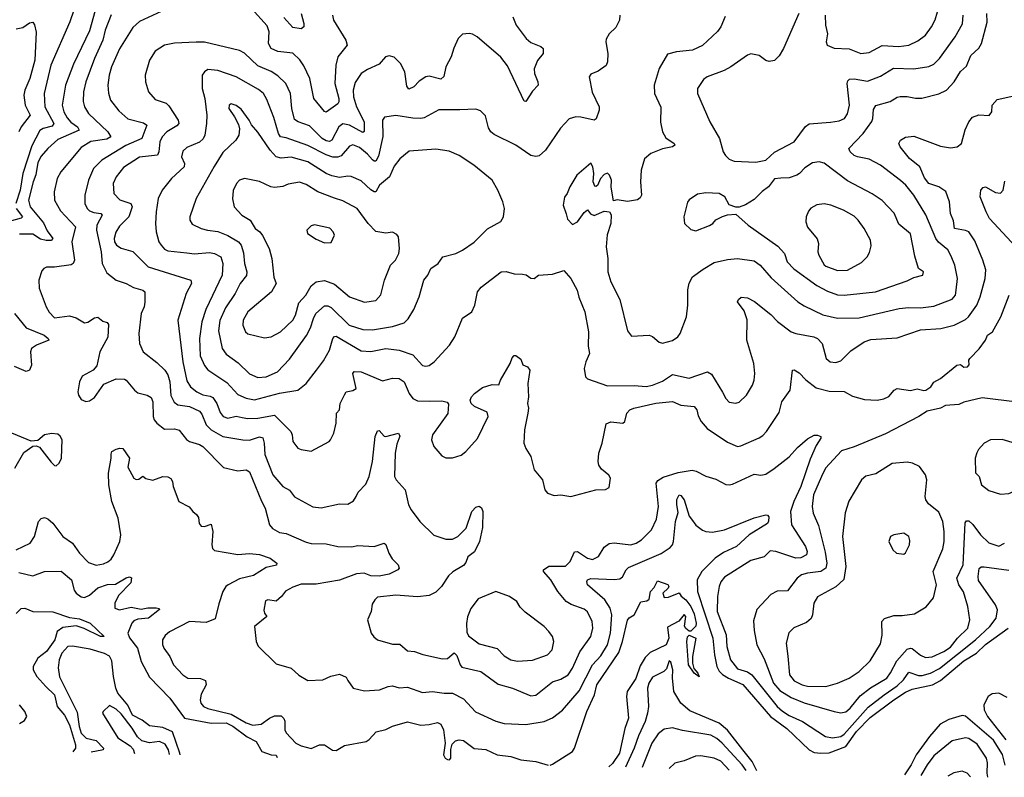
# Model space of a CAD drawing. Extents: x 1954683 to 2060285, y 904798 to 1016299.
# Tile 123 of 256: x 2034316 to 2040227, y 905369 to 909919. Entities that reach past the tile are written whole.
import ezdxf

# ---------------------------------------------------------------- set-up
doc = ezdxf.new("R2010")
doc.units = 0

msp = doc.modelspace()

# ---------------------------------------------------------------- linework, layer by layer
at = {"layer": '0CON10XD'}
for points in [[(2034799.3, 910085), (2034735, 909851.9), (2034639, 909651), (2034590.8, 909525), (2034571.6, 909405), (2034580.5, 909365), (2034600.2, 909330.2), (2034623.6, 909303.6), (2034662.3, 909275), (2034672.2, 909255), (2034545, 909198.9), (2034485, 909145.5), (2034445, 909099.1), (2034425, 909060.8), (2034413.6, 908986.4), (2034395.8, 908945), (2034368.4, 908835), (2034378.8, 908795), (2034458.1, 908698.1), (2034480.9, 908650.9), (2034515.3, 908604.7), (2034505, 908593.2), (2034475, 908592.2), (2034441.2, 908601.2), (2034395, 908631.7), (2034315, 908631.2)], [(2034640.4, 909975), (2034616.4, 909905), (2034503.7, 909645), (2034463.1, 909475), (2034466.9, 909395), (2034521.3, 909295), (2034509.8, 909280.2), (2034456.9, 909265), (2034437.4, 909252.6), (2034388.1, 909161.9), (2034334.9, 908995.1), (2034318.5, 908895), (2034292.3, 908815)], [(2035165, 909967.3), (2035035, 909907.8), (2034995, 909871.4), (2034915.8, 909744.2), (2034866.9, 909635), (2034852.8, 909585), (2034845.3, 909525), (2034848.5, 909478.5), (2034861.1, 909435), (2034911.7, 909371.7), (2034965, 909322.5), (2035058.5, 909298.5), (2035078.6, 909285), (2035048.2, 909205), (2034953.5, 909163.5), (2034808.9, 909075), (2034759.1, 909025), (2034728.2, 908955), (2034707.9, 908865), (2034707.7, 908815), (2034720, 908785), (2034735, 908770.8), (2034760.6, 908760.6), (2034803.3, 908755), (2034810.5, 908745), (2034778.9, 908685), (2034776.6, 908655), (2034805.4, 908524.6), (2034811.5, 908455), (2034839.3, 908399.3), (2034895, 908354.4), (2034955, 908335.5), (2034999.6, 908309.6), (2035054.6, 908294.6), (2035067.1, 908285), (2035068.1, 908221.9), (2035063.6, 908195), (2035044.5, 908155), (2035030.4, 908035), (2035036, 907975), (2035057.5, 907925), (2035139.7, 907859.7), (2035187.5, 907815), (2035205.7, 907785.7), (2035216.7, 907745), (2035222.6, 907662.6), (2035242.7, 907622.7), (2035265.9, 907605.9), (2035334.6, 907595.4), (2035395, 907567.6), (2035409, 907549), (2035435.2, 907485.2), (2035466, 907456), (2035535, 907416.6), (2035656, 907396), (2035695, 907394.7), (2035755, 907413.2), (2035775, 907407.8), (2035783.9, 907375), (2035787.8, 907307.8), (2035835, 907185.5), (2035895, 907115.6), (2035935, 907094.3), (2035965, 907054.4), (2036075, 906994), (2036125, 906987.5), (2036235, 907011.2), (2036285, 907009.2), (2036320.9, 907029.1), (2036336, 907055), (2036348.3, 907081.7), (2036395, 907130), (2036413.6, 907175), (2036433.5, 907265), (2036450, 907415), (2036465, 907450), (2036475, 907451.2), (2036505, 907418.8), (2036515, 907416), (2036590, 907435), (2036598.1, 907418.1), (2036579.6, 907370.4), (2036570, 907315), (2036566.3, 907176.3), (2036575.6, 907155), (2036630.8, 907095), (2036650.8, 907005), (2036665.8, 906975), (2036717.5, 906905), (2036803, 906823), (2036875, 906799.2), (2036915, 906800), (2036945.8, 906815), (2036995.8, 906865), (2037030.8, 906965), (2037055, 906991.2), (2037075, 906997.5), (2037088.3, 906988.3), (2037095.9, 906965.9), (2037095, 906870), (2037075.6, 906785), (2037046.8, 906723.2), (2037007, 906693), (2036995, 906658.8), (2036979.4, 906640.6), (2036916.8, 906603.2), (2036890.3, 906579.7), (2036848.9, 906515), (2036815, 906480.6), (2036775, 906461.8), (2036705, 906453.8), (2036575, 906463.1), (2036465, 906451.5), (2036447.3, 906435), (2036432, 906408), (2036426.7, 906365), (2036403.6, 906315), (2036425.6, 906235), (2036442.1, 906212.1), (2036465, 906195.6), (2036555, 906168.6), (2036598.7, 906168.7), (2036645, 906129.5), (2036685.5, 906125.5), (2036735.8, 906105.8), (2036855, 906080.5), (2036885, 906083.6), (2036925, 906116.7), (2036941.3, 906101.3), (2036959.4, 906045), (2036970.3, 906030.3), (2037085.3, 906005.3), (2037188.8, 905928.8), (2037273.8, 905905), (2037385, 905858.1), (2037415, 905863.5), (2037515, 905942.7), (2037565, 905958.5), (2037608.5, 905985), (2037635, 906024.4), (2037677.9, 906122.1), (2037745.4, 906215), (2037757.8, 906265), (2037752.7, 906305), (2037723.9, 906363.9), (2037705, 906378.9), (2037626.3, 906406.3), (2037596.5, 906425), (2037547.1, 906485), (2037505.5, 906555), (2037461.2, 906605), (2037460, 906615), (2037493.5, 906636.5), (2037592.1, 906637.9), (2037620, 906665), (2037646.8, 906723.2), (2037665, 906724.4), (2037724.7, 906684.7), (2037755, 906676.4), (2037790, 906695), (2037825, 906750.8), (2037855, 906772.5), (2037885, 906777.1), (2037985, 906766.1), (2038017.5, 906775), (2038048.9, 906795), (2038110, 906855), (2038139.6, 906920.4), (2038151.8, 906995), (2038136.4, 907135), (2038147.4, 907152.6), (2038179.3, 907170.7), (2038269.6, 907200.4), (2038353.7, 907213.7), (2038377.7, 907207.7), (2038435, 907177.1), (2038495, 907160), (2038555, 907127.8), (2038575, 907125.5), (2038595, 907129.4), (2038725, 907188.9), (2038765, 907184), (2038795, 907188.8), (2038846.2, 907223.8), (2038935.3, 907294.7), (2038985, 907350), (2039045, 907401.2), (2039086.4, 907423.6), (2039105, 907423.8), (2039126.2, 907415), (2039126, 907405), (2039097.3, 907362.7), (2039061, 907279), (2039006.4, 907115), (2038962.9, 907025), (2038944.2, 906965), (2038950, 906885), (2039034.6, 906755), (2039042.9, 906725), (2039039.4, 906705), (2039005, 906687.1), (2038975, 906685.4), (2038855, 906725.3), (2038820.9, 906729.1), (2038786.1, 906693.9), (2038705, 906671.9), (2038548.1, 906571.9), (2038525, 906542.9), (2038514.6, 906515), (2038505.9, 906454.1), (2038504.2, 906365), (2038556.9, 906225), (2038562.1, 906155), (2038583.2, 906075), (2038625, 906020.8), (2038685, 906002.8), (2038711.6, 905985), (2038863.3, 905795), (2038895, 905765.8), (2038935, 905740.3), (2039015, 905704.1), (2039152.9, 905615), (2039195, 905606.9), (2039245, 905615.3), (2039265, 905627.4), (2039410.1, 905789.9), (2039505.3, 905864.7), (2039585, 905918.5), (2039621.9, 905955), (2039655, 906000.3), (2039711.4, 905981.4), (2039735, 905981.2), (2039785, 905995.2), (2039837.7, 906022.3), (2040055, 906194.4), (2040141.2, 906275), (2040178.8, 906325), (2040187.1, 906375), (2040174.7, 906404.7), (2040072.1, 906552.1), (2040069.5, 906575), (2040077.2, 906622.8), (2040087.6, 906632.4), (2040107, 906633), (2040255, 906612.2)], [(2036194.5, 909945), (2036200.5, 909915), (2036274.5, 909795), (2036282.2, 909765), (2036226.7, 909695), (2036213.5, 909645), (2036206.9, 909535), (2036231.8, 909445), (2036232.2, 909425), (2036226.2, 909413.8), (2036155, 909364.4), (2036145, 909367.5), (2036081.9, 909445), (2036056.8, 909565), (2036022.4, 909642.4), (2035997.2, 909677.2), (2035955, 909717.3), (2035865, 909727.8), (2035825, 909745.5), (2035810.3, 909775), (2035813.1, 909845), (2035802.6, 909882.6), (2035707.5, 909985)], [(2039365, 909716.2), (2039415, 909722.7), (2039495, 909764.6), (2039595, 909757.3), (2039655, 909765.3), (2039708.4, 909791.6), (2039753.6, 909826.4), (2039791.1, 909875), (2039811.7, 909918.3), (2039825.4, 909965)], [(2034865, 909947.1), (2034828.8, 909855), (2034814.7, 909795), (2034764.7, 909685), (2034712.6, 909545), (2034698.4, 909485), (2034696.9, 909426.9), (2034705.5, 909395), (2034728.5, 909355), (2034845.2, 909245.2), (2034862.7, 909215), (2034838.6, 909201.4), (2034743.6, 909186.4), (2034685, 909151.8), (2034562.9, 909005), (2034540.4, 908965), (2034521.8, 908885), (2034524.6, 908835), (2034561.6, 908771.6), (2034651.2, 908675), (2034629.6, 908585), (2034645.5, 908475), (2034637.1, 908455), (2034625, 908446.9), (2034525, 908433.3), (2034477, 908433), (2034460, 908425), (2034448.8, 908411.2), (2034430, 908355), (2034432.7, 908307.3), (2034473.8, 908193.8), (2034492.1, 908162.1), (2034525, 908128.6), (2034615, 908140), (2034655, 908128), (2034705, 908099.2), (2034725, 908101.9), (2034765, 908128.6), (2034785, 908133.1), (2034815, 908109.4), (2034841.2, 908101.2), (2034849.2, 908089.2), (2034845, 908012.5), (2034797.8, 907925), (2034779.3, 907840.7), (2034756.8, 907813.2), (2034691.7, 907778.3), (2034674, 907745), (2034665.8, 907685), (2034669.2, 907665), (2034685, 907638.8), (2034713, 907627), (2034735, 907630), (2034765, 907650.8), (2034820.6, 907729.4), (2034895, 907762), (2034945, 907760), (2034955.8, 907755), (2035004.2, 907695), (2035025, 907678.6), (2035081.2, 907665), (2035105, 907650.5), (2035115.8, 907625), (2035116.9, 907536.9), (2035123.5, 907515), (2035140, 907495), (2035185, 907460.5), (2035245, 907461.8), (2035273.8, 907453.8), (2035318.3, 907398.3), (2035335.4, 907385.4), (2035395, 907367.5), (2035415.5, 907355), (2035540, 907230), (2035625, 907209.4), (2035675, 907215.8), (2035695, 907203.8), (2035766.7, 907026.7), (2035789.5, 906985), (2035815.6, 906885.6), (2035833.4, 906863.4), (2035875, 906838.6), (2035915, 906832.5), (2036035, 906780.4), (2036065, 906773.8), (2036155, 906772.1), (2036225, 906755.6), (2036307.1, 906752.9), (2036345, 906761.1), (2036445, 906755.6), (2036505, 906776), (2036515, 906766.7), (2036531.1, 906715), (2036552.1, 906682.1), (2036588.8, 906645), (2036593.3, 906625), (2036585.7, 906614.3), (2036535, 906590), (2036475, 906577.5), (2036425, 906578.9), (2036384.7, 906594.7), (2036338.2, 906591.8), (2036235, 906552.8), (2036095, 906530), (2036005, 906529.6), (2035955, 906511.9), (2035912.1, 906487.9), (2035888, 906455), (2035855, 906427.5), (2035805, 906435.6), (2035791.8, 906428.2), (2035782.5, 906372.5), (2035786.2, 906355), (2035800, 906335), (2035726.2, 906275), (2035735.7, 906185.7), (2035747.6, 906157.6), (2035855, 906051.2), (2035945, 906023.8), (2035992.1, 905982.1), (2036045, 905950.8), (2036135, 905954), (2036183, 905977), (2036235, 905988), (2036275, 905970), (2036285, 905950), (2036317.5, 905905), (2036385, 905889.4), (2036475.8, 905894.2), (2036527.5, 905915), (2036555, 905918.5), (2036595, 905905.6), (2036645, 905911.1), (2036735, 905879.5), (2036795, 905884.5), (2036865, 905874.5), (2036914.5, 905874.5), (2036980.2, 905840.2), (2037052.2, 905762.2), (2037175, 905706.7), (2037225, 905692.7), (2037355, 905687.1), (2037465, 905703.5), (2037515, 905726.7), (2037575, 905772.5), (2037675, 905889.1), (2037754.7, 906045), (2037805, 906098.9), (2037844.8, 906165), (2037862.4, 906235), (2037871.9, 906345), (2037861.2, 906385), (2037828.4, 906435), (2037724.2, 906524.2), (2037720, 906545), (2037724.6, 906555), (2037745, 906563.4), (2037885, 906556.8), (2037918.7, 906561.3), (2037935, 906572.9), (2037957.5, 906615), (2037971.5, 906628.5), (2038166.4, 906713.6), (2038220.5, 906749.5), (2038234.6, 906765), (2038241.8, 906785), (2038252.4, 906905), (2038268.5, 906958.5), (2038260.3, 907005), (2038261.5, 907038.5), (2038275, 907066), (2038285, 907062), (2038305.5, 907035), (2038335, 906938), (2038349.4, 906919.4), (2038375, 906884.3), (2038415, 906853.1), (2038435, 906844.5), (2038475, 906840.9), (2038548, 906855), (2038725, 906927.8), (2038795, 906945.7), (2038805, 906943.8), (2038812.7, 906932.7), (2038812.1, 906907.9), (2038805, 906894.2), (2038695, 906824.6), (2038619.1, 906755), (2038540.7, 906719.3), (2038490.9, 906685), (2038411.9, 906605), (2038384.2, 906555), (2038384.7, 906485), (2038477.8, 906205), (2038488.1, 906105), (2038502.2, 906035), (2038515, 906006.9), (2038536, 905986), (2038570.8, 905965), (2038657, 905927), (2038822.9, 905735), (2038922.2, 905662.2), (2039055, 905534.6), (2039085, 905519.2), (2039125, 905514), (2039175, 905517), (2039275.1, 905554.9), (2039339.4, 905645), (2039421.2, 905728.8), (2039564.2, 905835), (2039635, 905880.2), (2039675, 905898.2), (2039795.9, 905924.1), (2039845, 905950.4), (2039985, 906068), (2040059.4, 906115), (2040115, 906167.3), (2040251.4, 906265)], [(2037277.5, 909935), (2037295.6, 909885), (2037356.7, 909806.7), (2037385, 909781.9), (2037445, 909757.5), (2037458, 909745), (2037459.2, 909715), (2037425.4, 909674.6), (2037405.4, 909624.6), (2037407.3, 909595), (2037427.5, 909545), (2037428, 909525), (2037395, 909490), (2037355, 909427.5), (2037345, 909430), (2037245, 909641.1), (2037205, 909694.5), (2037061.9, 909815), (2037035, 909832.5), (2037015, 909836.4), (2036975, 909831.9), (2036948.6, 909805), (2036921.4, 909748.6), (2036905.6, 909695), (2036874.5, 909635), (2036862, 909578), (2036845, 909561.5), (2036775, 909578.8), (2036755, 909576.2), (2036715, 909550), (2036682.5, 909515), (2036652.5, 909502.5), (2036640.2, 909520.2), (2036628.9, 909605), (2036602.5, 909655), (2036565, 909693.8), (2036535, 909702.5), (2036512.5, 909695), (2036475, 909652.5), (2036405, 909620.6), (2036365.7, 909595), (2036330.9, 909540.9), (2036318.6, 909495), (2036320, 909455), (2036338.4, 909395), (2036384.8, 909305), (2036383.3, 909246.7), (2036375, 909241.1), (2036295.6, 909285), (2036255, 909293.4), (2036231.6, 909275), (2036189.6, 909195), (2036175, 909187.9), (2036155, 909190.8), (2036132.1, 909205), (2036055, 909281.8), (2035987.5, 909305), (2035965, 909319.4), (2035950.3, 909385), (2035942.3, 909475), (2035912.9, 909535), (2035865, 909582.1), (2035825, 909608.2), (2035745, 909642.1), (2035665, 909716.9), (2035635, 909734.5), (2035425.7, 909784.3), (2035375, 909783.5), (2035245, 909777.8), (2035185, 909766.7), (2035129.3, 909730.7), (2035094.3, 909675), (2035069.4, 909585), (2035071.9, 909545), (2035090, 909485), (2035129.3, 909439.3), (2035195, 909416.9), (2035212.1, 909402.1), (2035266.7, 909315), (2035270.4, 909295), (2035259, 909281), (2035199.6, 909245), (2035171.8, 909215), (2035156.6, 909185), (2035150.4, 909125), (2035142.5, 909105), (2035035, 909092.5), (2034938.5, 909031.5), (2034894.5, 908975), (2034877.8, 908935), (2034881.9, 908875), (2034917.8, 908837.8), (2034982.5, 908815), (2034991.8, 908795), (2034970.9, 908735), (2034915, 908678.1), (2034892.7, 908642.7), (2034882.3, 908605), (2034885.5, 908585), (2034897.5, 908565), (2034925, 908546.1), (2034995, 908526.4), (2035086.9, 908435), (2035344.2, 908355), (2035347.5, 908335), (2035315.5, 908275), (2035265.4, 908115), (2035296, 907864), (2035319.5, 907749.5), (2035341.2, 907715), (2035378.5, 907685), (2035415, 907665.3), (2035458.8, 907658.8), (2035475, 907650), (2035498.7, 907615), (2035519, 907559), (2035538.1, 907535), (2035565, 907526.7), (2035615, 907537.8), (2035650.9, 907530.9), (2035685, 907523.5), (2035744.7, 907525.3), (2035845, 907544.6), (2035943.3, 907445), (2035952.2, 907425), (2035955.7, 907385), (2035985, 907346), (2036005, 907337.1), (2036065, 907327.8), (2036174.1, 907385.9), (2036181.2, 907395), (2036201.2, 907435), (2036216, 907495), (2036218.8, 907555), (2036236, 907575), (2036240.8, 907615), (2036265, 907666.2), (2036276.6, 907683.4), (2036315, 907691.2), (2036336, 907705), (2036315.9, 907794.1), (2036324.5, 907805.5), (2036365, 907803.2), (2036495, 907750.6), (2036555, 907765.6), (2036595, 907764.2), (2036625, 907744.2), (2036653.3, 907675), (2036675.6, 907645), (2036705, 907630.9), (2036775, 907627.5)], [(2037918.5, 909945), (2037916.7, 909915), (2037895, 909871.2), (2037855, 909833.3), (2037837.7, 909802.3), (2037834.2, 909785), (2037847.1, 909715), (2037844.2, 909665), (2037837, 909643), (2037789.7, 909610.3), (2037745, 909591.2), (2037734.3, 909575.7), (2037752.7, 909482.7), (2037794.4, 909395), (2037794.4, 909375), (2037777, 909323), (2037765, 909316), (2037685, 909333.6), (2037655, 909334.5), (2037615, 909322.5), (2037562.1, 909267.9), (2037472.5, 909135), (2037435, 909100.8), (2037415, 909097.1), (2037385, 909102.9), (2037295, 909166), (2037165, 909229.2), (2037145, 909246), (2037130.2, 909270.2), (2037112.1, 909342.1), (2037082.1, 909372.1), (2037055, 909380.8), (2036957.9, 909377.9), (2036832.6, 909377.4), (2036745, 909330), (2036725, 909326.4), (2036677, 909327), (2036575, 909344.3), (2036505.8, 909334.2), (2036494.4, 909315.6), (2036496.6, 909216.6), (2036470.6, 909099.4), (2036455, 909070), (2036445, 909069.1), (2036435, 909077.1), (2036405, 909111.8), (2036355, 909150.4), (2036315, 909167.7), (2036295, 909160), (2036245, 909100.4), (2036225, 909093.4), (2036195, 909094.1), (2036155, 909107.2), (2036045, 909162.5), (2035915, 909208.9), (2035881.8, 909215), (2035869.2, 909235), (2035842.4, 909332.4), (2035800.5, 909440.5), (2035779.5, 909475), (2035750.3, 909500.3), (2035615, 909576.2), (2035505, 909613.9), (2035445, 909619.6), (2035425, 909606.5), (2035411.5, 909585), (2035411.1, 909505), (2035426.4, 909445), (2035439.2, 909345), (2035438.2, 909295), (2035426.9, 909225), (2035416.4, 909203.6), (2035395, 909182.7), (2035318.8, 909151.2), (2035295, 909129.5), (2035286.6, 909095), (2035305.4, 909055), (2035302.3, 909035), (2035228.2, 908965), (2035172.2, 908895), (2035147.9, 908845), (2035135.8, 908764.2), (2035130.8, 908695), (2035134.7, 908644.7), (2035151.8, 908585), (2035165, 908564.2), (2035185, 908540.6), (2035205, 908531.2), (2035319.3, 908519.3), (2035365, 908512.9), (2035455, 908520), (2035485, 908514.6), (2035522.5, 908495), (2035534.6, 908455.4), (2035530.8, 908385), (2035432.5, 908177.5), (2035410, 908105), (2035395.8, 908005), (2035399.4, 907899.4), (2035425, 907841.9), (2035445.2, 907815.2), (2035560, 907740), (2035625, 907668), (2035675, 907646.6), (2035725, 907636.5), (2035875, 907676.9), (2035985.4, 907694.6), (2036035, 907734.3), (2036097.5, 907815), (2036138.9, 907871.1), (2036175.3, 907934.7), (2036196.5, 908005), (2036205, 908016.9), (2036215, 908019.1), (2036365, 907929.6), (2036425, 907925.4), (2036515, 907944.6), (2036595, 907933.8), (2036676.2, 907906.2), (2036735, 907842.9), (2036755, 907838.1), (2036775, 907842.9), (2036805, 907864), (2036896, 907965), (2036928, 908015), (2036975, 908126.7), (2037031.4, 908165), (2037048.6, 908205), (2037064.2, 908285), (2037086.8, 908313.2), (2037207.5, 908405), (2037237, 908407), (2037285, 908392), (2037335, 908391.2), (2037355.9, 908385.9), (2037385, 908366.2), (2037405, 908363.8), (2037430, 908385), (2037515, 908390.8), (2037582.5, 908412.5), (2037625.8, 908365), (2037662.9, 908295), (2037672.6, 908252.6), (2037708.9, 908165), (2037731.5, 908045), (2037728.3, 907958.3), (2037737.1, 907915), (2037714, 907865), (2037703.9, 907823.9), (2037712.5, 907775), (2037725, 907762.5), (2037845, 907719.2), (2038005, 907721.8), (2038076.8, 907716.8), (2038115, 907724.5), (2038175, 907747.8), (2038235, 907787.7), (2038335, 907767.1), (2038445, 907804.4), (2038469.8, 907789.8), (2038535, 907682), (2038555, 907643.8), (2038575, 907622), (2038615, 907615.8), (2038635, 907622.9), (2038679.4, 907665), (2038715, 907723.8), (2038725.6, 907755), (2038730, 907795), (2038723.3, 907855), (2038681.9, 907995), (2038683.4, 908116.6), (2038665, 908170.8), (2038626.2, 908225), (2038631.2, 908238.8), (2038647.7, 908252.3), (2038685, 908248.6), (2038727.2, 908227.2), (2038825, 908148.1), (2038866.1, 908106.1), (2038948, 908045), (2038975, 908034.5), (2039084.5, 908014.5), (2039105, 908004.3), (2039132.9, 907975), (2039158, 907885), (2039182.5, 907865), (2039215, 907860.8), (2039245, 907870), (2039305, 907930.8), (2039385.4, 907984.6), (2039425, 907998.1), (2039585, 908007.9), (2039725, 908057.3), (2039845.9, 908064.1), (2039925.9, 908084.1), (2039995, 908118.4), (2040013.1, 908135), (2040061.5, 908205), (2040082, 908255), (2040111.8, 908365), (2040116.6, 908416.6), (2040098.9, 908475), (2040050.5, 908590.5), (2040014.2, 908644.2), (2039995, 908653.8), (2039928.6, 908665), (2039921.5, 908711.5), (2039904.7, 908754.7), (2039897.7, 908825), (2039876.3, 908886.3), (2039835, 908914.5), (2039775, 908934.7), (2039749, 908969), (2039719.6, 909035), (2039657.3, 909085), (2039601.9, 909155), (2039594.2, 909175), (2039603.8, 909195), (2039635, 909213.3), (2039685, 909219.4), (2039845, 909158.5), (2039905, 909148.6), (2039945, 909154.3), (2039970.6, 909175), (2039992.2, 909257.8), (2040013.6, 909306.4), (2040037, 909333), (2040075, 909348), (2040136.1, 909343.9), (2040153.3, 909365), (2040153.9, 909406.1), (2040185, 909438.8), (2040285, 909461.4)], [(2036006.7, 909955), (2036021.8, 909895), (2036021.4, 909875), (2036005.4, 909864.6), (2035955, 909871.5), (2035901.7, 909931.7)], [(2038552.2, 909937.8), (2038524.6, 909875.4), (2038505, 909847.5), (2038415, 909764.5), (2038355, 909735.5), (2038260, 909725), (2038205, 909711.2), (2038154.2, 909625), (2038124.4, 909525), (2038126.7, 909475), (2038164.3, 909394.3), (2038163.4, 909303.4), (2038175.6, 909245), (2038195, 909208.6), (2038245.5, 909175.5), (2038248.8, 909165), (2038235, 909156), (2038176.1, 909143.9), (2038105, 909115.6), (2038066.4, 909083.6), (2038046.7, 909015), (2038042.9, 908945), (2038048.6, 908865), (2038041.7, 908848.3), (2038025, 908838), (2037965, 908826.2), (2037903, 908837), (2037881.7, 908831.7), (2037867.7, 908912.3), (2037869.4, 908955), (2037857.1, 908985), (2037845, 908996.2), (2037825, 908990), (2037802.2, 908965), (2037785, 908923.8), (2037775, 908916.7), (2037769.3, 908919.3), (2037759.5, 908945), (2037762, 908995), (2037756.7, 909035), (2037745, 909056.7), (2037660, 908985), (2037618, 908915), (2037603.3, 908875), (2037586.1, 908853.9), (2037578, 908805), (2037596.2, 908753.8), (2037605, 908720), (2037635, 908688.8), (2037665.3, 908704.7), (2037705, 908761.2), (2037725, 908777.5), (2037742.7, 908752.7), (2037765, 908743.8), (2037825, 908768.8), (2037857.5, 908765), (2037866.2, 908746.2), (2037864, 908695), (2037843.4, 908626.6), (2037837.1, 908555), (2037847.1, 908485), (2037846.9, 908405), (2037865.5, 908345.5), (2037918.3, 908238.3), (2037965, 908050), (2037988.3, 908018.3), (2038095, 908024.2), (2038115, 908015.7), (2038155, 907982.5), (2038175, 907976.5), (2038235, 907992.5), (2038266.6, 908013.4), (2038280.8, 908035), (2038319.2, 908135), (2038326.9, 908205), (2038326.8, 908296.8), (2038335, 908336.7), (2038354.4, 908375.6), (2038419.5, 908420.5), (2038485, 908461.5), (2038565, 908479.1), (2038625, 908484.6), (2038725, 908470.5), (2038761.4, 908445), (2038827.9, 908367.9), (2038988.1, 908225), (2039025, 908200.4), (2039136.9, 908146.9), (2039225, 908126.1), (2039355, 908129.4), (2039595.9, 908184.1), (2039655, 908190.7), (2039725, 908189.1), (2039805, 908199.2), (2039915, 908240.7), (2039933.4, 908265), (2039937.5, 908295), (2039947.2, 908365), (2039931.2, 908445), (2039909.2, 908499.2), (2039887.7, 908537.7), (2039832.8, 908582.8), (2039816, 908605), (2039756.4, 908746.4), (2039683.8, 908865), (2039636.4, 908925), (2039605, 908953.6), (2039484.7, 909044.7), (2039415, 909081.8), (2039345, 909094.6), (2039325, 909103.6), (2039301.4, 909125), (2039294, 909145), (2039380, 909235), (2039431.7, 909308.3), (2039438.2, 909325), (2039441.2, 909378.8), (2039456, 909404), (2039542.3, 909427.7), (2039585, 909453.1), (2039602.8, 909457.2), (2039645, 909458.5), (2039695, 909447.8), (2039732.4, 909447.6), (2039835, 909474.4), (2039880.8, 909495), (2039926.5, 909545), (2039965, 909606.7), (2040001, 909639), (2040026.7, 909703.3), (2040075, 909747.5), (2040090.6, 909775), (2040125.3, 909904.7), (2040122.5, 909955)], [(2038994, 909956), (2038902.1, 909745), (2038875, 909701.4), (2038846.9, 909673.1), (2038815, 909667.8), (2038795, 909674.4), (2038755, 909704.4), (2038705, 909713.1), (2038685, 909705.6), (2038584.6, 909635.4), (2038545, 909613.1), (2038443.3, 909575), (2038420.7, 909559.3), (2038386, 909505), (2038384.3, 909475), (2038458.9, 909305), (2038517.1, 909205), (2038539.2, 909125), (2038552.6, 909102.6), (2038575, 909081.4), (2038605, 909070), (2038735, 909064)], [(2038735, 909064), (2038795, 909076), (2038847.4, 909122.6), (2038965.8, 909185), (2039033, 909277), (2039055, 909294.3), (2039183.2, 909303.2), (2039235, 909311.5), (2039267.1, 909325), (2039285, 909353.8), (2039298.8, 909405), (2039284.7, 909535), (2039288.2, 909551.8), (2039298.2, 909561.8), (2039325.4, 909564.6), (2039405, 909549.6), (2039485, 909579.1), (2039561.4, 909628.6), (2039685, 909622.9), (2039775, 909637.8), (2039805, 909652.2), (2039838.9, 909685), (2039932.5, 909815), (2039976.6, 909893.4), (2039981.3, 909945)], [(2039151.5, 909945), (2039154.4, 909885), (2039165.9, 909834.1), (2039158.8, 909785), (2039163.3, 909765), (2039205, 909748), (2039295, 909744.4), (2039365, 909716.2)], [(2034295.5, 909864.5), (2034335, 909871.4), (2034375, 909900), (2034395, 909903.3), (2034405, 909887.5), (2034414.4, 909844.4), (2034406.9, 909675), (2034377.3, 909565), (2034346.5, 909495), (2034340, 909465), (2034348.2, 909405), (2034379.2, 909345), (2034324.7, 909275), (2034309.7, 909245)], [(2035745, 907770.9), (2035795, 907773.4), (2035864.3, 907805), (2035935, 907880.6), (2036038.4, 908021.6), (2036062.2, 908067.8), (2036079.2, 908125), (2036094.8, 908155.2), (2036145, 908200.4), (2036165, 908200.8), (2036185, 908189.6), (2036294.2, 908084.2), (2036375, 908057.5), (2036435, 908057.1), (2036555, 908075.5), (2036625, 908098.1), (2036648, 908122), (2036682.4, 908177.6), (2036714.4, 908255), (2036742.9, 908355), (2036765.7, 908385), (2036784.6, 908425.4), (2036827.5, 908455), (2036856.2, 908495), (2036935, 908515.6), (2036974.6, 908535.4), (2037045, 908582.5), (2037125, 908662), (2037205, 908706.7), (2037220, 908735), (2037225.8, 908785), (2037216.2, 908825), (2037186, 908895), (2037152, 908955), (2037042.5, 909045), (2036955, 909103.1), (2036895, 909128.6), (2036815, 909141.2), (2036655, 909130), (2036597.4, 909082.6), (2036565, 909038.6), (2036535.5, 908974.5), (2036475.4, 908925), (2036454.5, 908885.5), (2036445, 908884.6), (2036425, 908896.9), (2036365, 908950.4), (2036305, 908977.5), (2036285, 908979.6), (2036235, 908970.4), (2036190.2, 908980.2), (2036155, 908994.7), (2036045, 909065.7), (2035945, 909092.9), (2035885, 909086.9), (2035855, 909095.5), (2035819.2, 909135), (2035745, 909242.5), (2035706.7, 909286.7), (2035694.2, 909315), (2035645, 909382), (2035615, 909404.2), (2035585, 909414), (2035573.8, 909406.2), (2035571.2, 909385), (2035606.4, 909336.4), (2035629.7, 909289.7), (2035635.8, 909264.2), (2035631.9, 909225), (2035613.1, 909195), (2035535, 909121.1), (2035483, 909037), (2035374.4, 908845), (2035337.5, 908735), (2035337.5, 908715), (2035350.7, 908690.7), (2035405.3, 908665.3), (2035443.3, 908655), (2035505, 908646.2), (2035565, 908623.2), (2035630.4, 908585), (2035644.6, 908565), (2035658.7, 908518.7), (2035665.4, 908455), (2035678.7, 908405), (2035676.6, 908383.4), (2035639.7, 908335), (2035609.6, 908275), (2035552.2, 908187.8), (2035517.9, 908112.1), (2035509.4, 908049.4), (2035531.2, 907945), (2035555, 907910), (2035628.3, 907858.3), (2035695, 907792.5), (2035745, 907770.9)], [(2039265, 908264.7), (2039453.3, 908285), (2039645, 908350.6), (2039685, 908370.8), (2039737.5, 908385), (2039742.5, 908405), (2039712.5, 908425), (2039689.2, 908499.2), (2039665, 908632.5), (2039595, 908691.4), (2039566.7, 908756.7), (2039495, 908833.1), (2039433.1, 908873.1), (2039285, 908950.8), (2039145, 909057.7), (2039115, 909064.6), (2039075, 909058.9), (2039030, 909030), (2038998.6, 908995), (2038980.8, 908985), (2038935, 908969.6), (2038885, 908967.1), (2038847.7, 908962.3), (2038810.8, 908915), (2038772.6, 908887.4), (2038725, 908840), (2038673.6, 908806.4), (2038635, 908792.5), (2038615, 908792.5), (2038576.4, 908806.4), (2038550, 908855), (2038515, 908875.7), (2038435, 908880), (2038385, 908871.2), (2038335, 908836.7), (2038326.1, 908823.9), (2038302.9, 908735), (2038307.5, 908695), (2038345, 908658.1), (2038375, 908651.1), (2038457.7, 908682.3), (2038477.5, 908695), (2038495, 908717.5), (2038535, 908737.5), (2038565, 908746.7), (2038615, 908750), (2038688.8, 908685), (2038868.2, 908558.2), (2038907.8, 908515), (2038923.6, 908465), (2038962.9, 908422.9), (2039101.7, 908321.7), (2039165, 908288.5), (2039225, 908267.3), (2039265, 908264.7)], [(2035785, 908008.1), (2035825, 908014.3), (2035882, 908045), (2035955, 908114.5), (2035972.7, 908145), (2035991.1, 908218.9), (2036033.6, 908265), (2036065, 908321.4), (2036095, 908345.6), (2036145, 908352.9), (2036205, 908330.4), (2036295, 908254.4), (2036385, 908222.5), (2036455, 908232.5), (2036483.6, 908266.4), (2036506.9, 908355), (2036542.9, 908445), (2036572.2, 908475), (2036591.4, 908515), (2036595.8, 908545), (2036590, 908615), (2036579.3, 908629.3), (2036555, 908642.5), (2036515, 908636.2), (2036455, 908647.5), (2036408.9, 908695), (2036342.5, 908785), (2036255, 908831.2), (2036205, 908846.9), (2036105.7, 908885.7), (2036035, 908929.6), (2035995, 908943.3), (2035928.3, 908931.7), (2035895, 908917.8), (2035845, 908911.5), (2035824.6, 908914.6), (2035755, 908947.3), (2035665.6, 908965.6), (2035635, 908954.4), (2035616.5, 908935), (2035596.9, 908893.1), (2035593.7, 908843.7), (2035603.3, 908795), (2035650, 908745), (2035698.6, 908715), (2035730, 908665), (2035757.1, 908645), (2035773.2, 908623.2), (2035813.6, 908545), (2035829.1, 908485), (2035842.6, 908372.6), (2035855.8, 908335), (2035828, 908285), (2035685.3, 908164.7), (2035657.8, 908115), (2035655.4, 908085), (2035670.6, 908045), (2035685, 908032.2), (2035785, 908008.1)], [(2040296.4, 908555), (2040138.9, 908725), (2040118.1, 908765), (2040083.1, 908855), (2040085.8, 908894.2), (2040099.5, 908910.5), (2040115, 908914.2), (2040175, 908881.8), (2040205, 908877.5), (2040220.8, 908895), (2040230, 908950)], [(2034294.1, 908784.1), (2034332.9, 908735), (2034323.7, 908726.3), (2034253.1, 908706.9)], [(2039225, 908413.1), (2039285, 908414.5), (2039370, 908460), (2039404.3, 908495), (2039418.7, 908521.3), (2039428.9, 908561.1), (2039424.3, 908595), (2039385.6, 908665), (2039350, 908715), (2039325, 908738.6), (2039261.2, 908775), (2039185, 908805.8), (2039145, 908812.5), (2039102.3, 908807.7), (2039065, 908786.7), (2039051.2, 908768.8), (2039038, 908735), (2039036, 908705), (2039045, 908673.3), (2039103, 908603), (2039110.8, 908575), (2039108.6, 908525), (2039114.3, 908505), (2039145, 908446.2), (2039155, 908439.4), (2039225, 908413.1)], [(2036145, 908579.2), (2036185, 908580), (2036206, 908625), (2036198.8, 908645), (2036177, 908667), (2036085, 908686.2), (2036065, 908680), (2036040, 908655), (2036043.3, 908635), (2036095, 908600), (2036145, 908579.2)], [(2036775, 907627.5), (2036850.7, 907630.7), (2036881.4, 907621.4), (2036890.7, 907610.7), (2036885.5, 907554.5), (2036794.5, 907425), (2036787.8, 907395), (2036801.4, 907355), (2036850.4, 907300.4), (2036875, 907287.5), (2036915, 907287.8), (2036966.3, 907303.7), (2036995, 907325.8), (2037065, 907403.3), (2037127.5, 907535), (2037122, 907562), (2037046.7, 907595), (2037026.2, 907615), (2037021.2, 907635), (2037028.8, 907655), (2037046.2, 907675), (2037095, 907710), (2037152.7, 907727.3), (2037193.3, 907726.7), (2037203.3, 907755), (2037260, 907855), (2037271.7, 907888.3), (2037285, 907902.5), (2037295, 907902.5), (2037325, 907880), (2037337, 907847), (2037365, 907833.8), (2037378, 907815), (2037365.8, 907735), (2037370, 907655), (2037365.5, 907615), (2037370.9, 907585), (2037366.4, 907556.4), (2037346.4, 907455), (2037343.2, 907375), (2037354, 907344), (2037385.4, 907295), (2037404.7, 907214.7), (2037454.3, 907155), (2037469.2, 907095), (2037485, 907075.8), (2037525, 907061.5), (2037565, 907066.4), (2037625, 907056), (2037774.1, 907095.9), (2037833, 907097), (2037855, 907110), (2037863.8, 907165), (2037852.7, 907182.7), (2037808.8, 907218.8), (2037793.5, 907243.5), (2037788.9, 907265), (2037792, 907315), (2037813.2, 907375), (2037837.9, 907492.1), (2037865, 907503.3), (2037937.5, 907495), (2037950, 907505), (2037960.6, 907555), (2037978.6, 907575), (2038003.3, 907586.7), (2038134.2, 907615.8), (2038235, 907626.9), (2038285, 907604.6), (2038365.4, 907595.4), (2038382.2, 907575), (2038390.2, 907540.2), (2038407.5, 907505), (2038443.3, 907463.3), (2038565, 907382.7), (2038625, 907356.2), (2038645, 907359.6), (2038755, 907408.2), (2038778.2, 907421.8), (2038800, 907445), (2038875, 907560), (2038891.9, 907625), (2038940.9, 907695), (2038955.9, 907814.1), (2038965, 907815.7), (2038995, 907799.1), (2039035.7, 907755.7), (2039098.5, 907708.5), (2039175, 907687.1), (2039265, 907685.6), (2039315, 907658.6), (2039388.9, 907638.9), (2039465, 907633.1), (2039505, 907642.9), (2039535, 907655.8), (2039566.2, 907695), (2039585, 907704), (2039665, 907691.2), (2039705, 907701.2), (2039745, 907691.2), (2039756.1, 907693.9), (2039785.9, 907714.1), (2039805, 907741.2), (2039845, 907763.8), (2039943.3, 907845), (2039965, 907848), (2039985, 907831.8), (2040006.4, 907835), (2040015.5, 907845.5), (2040014, 907875), (2040020, 907885), (2040077.2, 907942.8), (2040114.4, 907995), (2040125.8, 908025), (2040155.8, 908045), (2040205.6, 908135), (2040256.9, 908265)], [(2034284.4, 908155), (2034355, 908067.9), (2034463.1, 908025), (2034487.1, 908005), (2034490, 907995), (2034415.8, 907965), (2034385.7, 907945), (2034380, 907925), (2034387.5, 907845), (2034375, 907814), (2034354.3, 907805.7), (2034285, 907835.4)], [(2040305, 907622.5), (2040095, 907648.9), (2039985, 907622), (2039955, 907608), (2039875, 907602), (2039845, 907586.2), (2039765, 907568.8), (2039715, 907536.2), (2039515, 907432.1), (2039325, 907353.1), (2039250.8, 907329.2), (2039154.6, 907225), (2039130.3, 907175), (2039081.2, 907065), (2039074.6, 906995), (2039079.6, 906955), (2039111.2, 906881.2), (2039151.4, 906721.4), (2039161.7, 906655), (2039156.6, 906625), (2039125, 906604.3), (2039045, 906595.3), (2039010.6, 906585), (2038983.6, 906565), (2038925, 906489.4), (2038863.6, 906486.4), (2038825, 906467.1), (2038742.4, 906377.6), (2038721.2, 906308.8), (2038725, 906250), (2038741.5, 906165), (2038785, 906080.8), (2038842.1, 905935), (2038879.8, 905889.8), (2038948, 905848), (2039026.6, 905816.6), (2039205, 905764.5), (2039245, 905756.9)], [(2034285.8, 907225), (2034340.9, 907319.1), (2034395, 907357.5), (2034415, 907360), (2034435, 907352.5), (2034505, 907262.5), (2034525, 907242.5), (2034535, 907240), (2034552.5, 907255), (2034566, 907285), (2034571.2, 907395), (2034558.8, 907418.8), (2034545, 907430), (2034506.4, 907433.6), (2034465, 907426.7), (2034425, 907392.5), (2034385, 907387.5), (2034245, 907445.7)], [(2040205, 907069.2), (2040255, 907073.1), (2040305, 907095.7), (2040331.1, 907128.9), (2040340.5, 907165), (2040342.2, 907225), (2040365.8, 907275), (2040370.8, 907345), (2040355, 907356.7), (2040215, 907397.8), (2040145, 907395.7), (2040106.2, 907375), (2040072.1, 907337.9), (2040062.1, 907317.9), (2040052.5, 907285), (2040055, 907197.5), (2040075.8, 907175), (2040091.4, 907125), (2040135, 907090.8), (2040205, 907069.2)], [(2034294.6, 906735.4), (2034378.6, 906775), (2034404.5, 906815), (2034429.2, 906905), (2034445, 906924), (2034465, 906930), (2034485, 906921.4), (2034514.3, 906895), (2034574.4, 906815), (2034632.5, 906775), (2034675, 906714.3), (2034728.8, 906658.8), (2034775, 906643.9), (2034818.3, 906651.7), (2034845, 906663.3), (2034865, 906680), (2034881.5, 906705), (2034916.9, 906785), (2034922.1, 906825), (2034906.5, 906925), (2034870, 907025), (2034851.9, 907125), (2034848.6, 907195), (2034865.8, 907285), (2034865, 907310), (2034870, 907325), (2034895, 907340), (2034916.1, 907346.1), (2034935, 907343.3), (2034976, 907285), (2034965, 907232.5), (2035001.2, 907165), (2035015, 907156.7), (2035030.7, 907159.3), (2035055, 907177.5), (2035074.1, 907164.1), (2035115, 907153.3), (2035175, 907175.8), (2035205, 907174), (2035222.9, 907162.9), (2035234, 907145), (2035238, 907115), (2035271.4, 907025), (2035333.6, 906993.6), (2035355.6, 906965.6), (2035378.3, 906948.3), (2035388.6, 906928.6), (2035394.2, 906894.2), (2035405, 906878), (2035425, 906876), (2035465, 906890), (2035475.8, 906845), (2035468.6, 906765), (2035473.5, 906743.5), (2035485, 906732), (2035625, 906707.1), (2035695, 906714.1), (2035755, 906706.3), (2035820, 906685), (2035860, 906655), (2035856.7, 906643.3), (2035795, 906628.9), (2035718.9, 906581.1), (2035635, 906560.2), (2035567.1, 906525), (2035553.9, 906515), (2035535.3, 906485), (2035511.7, 906411.7), (2035489.5, 906320.5), (2035435, 906298.5), (2035335.5, 906304.5), (2035215, 906242.2), (2035189.8, 906220.2), (2035173.1, 906195), (2035172.7, 906167.3), (2035181.9, 906145), (2035216.7, 906095), (2035238.6, 906045), (2035295, 905984.4), (2035325.4, 905965.4), (2035402.2, 905962.2), (2035431.1, 905951.1), (2035434.4, 905925), (2035405, 905868.8), (2035399.5, 905835), (2035403.3, 905815), (2035420, 905795), (2035445, 905783.1), (2035585, 905747.8), (2035675, 905696.1), (2035715, 905682), (2035765, 905688.1), (2035815, 905724.6), (2035845, 905738.5), (2035885, 905739.2), (2035902.1, 905722.1), (2035907.1, 905707.1), (2035908.5, 905655), (2035915, 905635.8), (2035973.3, 905575), (2036005, 905557.5), (2036065, 905542.5), (2036115, 905564.3), (2036145, 905564.2), (2036193.1, 905533.1), (2036215, 905531.1), (2036265, 905559.7), (2036395.6, 905585), (2036415, 905596.8), (2036457, 905643), (2036514.6, 905655.4), (2036554, 905676), (2036645, 905701.8), (2036725, 905682.7), (2036775, 905685.6), (2036825, 905698.6), (2036845, 905687.5), (2036860.5, 905655), (2036870.6, 905575), (2036861.2, 905505), (2036869.5, 905485), (2036885, 905475.5), (2036895.7, 905474.3), (2036905.3, 905485), (2036904.2, 905535.8), (2036911.7, 905568.3), (2036931.7, 905588.3), (2036955, 905594.7), (2036980, 905590), (2037045, 905542.9), (2037115, 905536.2), (2037183.5, 905503.5), (2037265, 905493.3), (2037294, 905484), (2037324.6, 905474.6), (2037415, 905464.6), (2037488.9, 905443.1)], [(2039155, 905914.7), (2039225, 905933.8), (2039295.7, 905965), (2039355, 906005.6), (2039422.1, 906067.9), (2039485, 906171.2), (2039493.2, 906223.2), (2039492.9, 906305), (2039507.6, 906322.4), (2039565, 906340.5), (2039615, 906340.5), (2039688.6, 906351.4), (2039757.9, 906392.1), (2039802.4, 906447.6), (2039820.7, 906525), (2039799.6, 906605), (2039858.3, 906741.7), (2039866.8, 906785), (2039865.3, 906845), (2039858.9, 906905), (2039835, 906962), (2039772.2, 907012.2), (2039755.6, 907035), (2039751.9, 907055), (2039763.1, 907155), (2039754.4, 907185), (2039717.5, 907235), (2039676.7, 907255), (2039645, 907262.2), (2039555, 907253.1), (2039455, 907191.1), (2039395, 907176.9), (2039370, 907155), (2039293.2, 907026.8), (2039272.6, 906957.4), (2039256.2, 906815), (2039275.4, 906635), (2039263.3, 906556.7), (2039216.5, 906513.5), (2039105, 906453.1), (2039083.6, 906415), (2039076.5, 906345), (2039067.6, 906322.4), (2039040.6, 906299.4), (2038963.6, 906266.4), (2038933.7, 906236.3), (2038916.7, 906175), (2038927.2, 906097.2), (2038937.1, 905985), (2038965, 905948.8), (2039012.9, 905925), (2039045, 905916.5), (2039155, 905914.7)], [(2039245, 905756.9), (2039275, 905763.1), (2039301.4, 905785), (2039361.5, 905858.5), (2039424.4, 905905.6), (2039521.5, 905965), (2039545, 905996.9), (2039581.9, 906068.1), (2039645, 906138.9), (2039664.5, 906145.5), (2039675, 906141.8), (2039725, 906102.9), (2039755, 906088.9), (2039795, 906093.4), (2039865, 906124.2), (2039905, 906151.1), (2039945.5, 906204.5), (2040007.5, 906265), (2040020, 906315), (2040009.2, 906395), (2039983.3, 906483.3), (2039953.8, 906525), (2039943.3, 906565), (2039979.7, 906645), (2039991.8, 906898.2), (2040000.7, 906909.3), (2040015, 906910), (2040037.8, 906887.8), (2040085, 906824.4), (2040135, 906777.9), (2040195, 906757.3), (2040227.5, 906775)], [(2039625, 906708.8), (2039635, 906717.5), (2039658.8, 906765), (2039660.7, 906790.7), (2039653.3, 906815), (2039625, 906835.8), (2039565, 906825.7), (2039545, 906816), (2039533.3, 906785), (2039557.5, 906735), (2039580, 906715), (2039625, 906708.8)], [(2034310.1, 906600.1), (2034395, 906580), (2034465, 906604.3), (2034565, 906607.5), (2034625.9, 906555.9), (2034643.1, 906493.1), (2034654.3, 906475), (2034685, 906453.1), (2034705, 906448.9), (2034735, 906462.2), (2034785, 906507.7), (2034842.1, 906527.9), (2034891.3, 906528.7), (2034955, 906567.9), (2034975, 906572.5), (2034987.1, 906567.1), (2034982.6, 906537.4), (2034909.8, 906460.2), (2034887.1, 906415), (2034888, 906385), (2034914.6, 906374.6), (2034985, 906390), (2035045, 906379.6), (2035085, 906387.1), (2035135, 906386.9), (2035153.3, 906383.3), (2035156.1, 906376.1), (2035090, 906325), (2035025, 906318.2), (2035000.9, 906309.1), (2034988.4, 906295), (2034965.4, 906235), (2034975, 906207.5), (2035022.5, 906145), (2035044.7, 906065), (2035095, 905970.9), (2035217.8, 905845), (2035304.8, 905724.8), (2035465, 905695.2), (2035555, 905695.5), (2035595, 905676), (2035681.7, 905611.7), (2035735.8, 905585), (2035768.6, 905525), (2035825, 905504.2), (2035855, 905502.5), (2035861.6, 905488.7)], [(2037500, 905442.8), (2037515, 905447.3), (2037635, 905523.8), (2037647.5, 905545), (2037720.9, 905765), (2037767.3, 905865), (2037780, 905925), (2037912.1, 906117.9), (2037935.3, 906185), (2037965, 906313.8), (2037975, 906326.2), (2038006, 906344), (2038045, 906422.5), (2038081.7, 906428.3), (2038095, 906440), (2038102.5, 906485), (2038125, 906510), (2038145, 906550), (2038208, 906528), (2038213.3, 906515), (2038210, 906505), (2038177.5, 906475), (2038185, 906450), (2038211.7, 906451.7), (2038275, 906477.5), (2038287.5, 906457.5), (2038315, 906435.5), (2038345, 906394.5), (2038365, 906351.4), (2038377.5, 906295), (2038375, 906276.7), (2038345, 906247.5), (2038335, 906247.5), (2038315, 906262.5), (2038307.5, 906277.5), (2038315.9, 906335.9), (2038305, 906347.5), (2038273, 906307), (2038205, 906270), (2038214, 906205), (2038196.7, 906165), (2038100.3, 906119.7), (2038071.5, 906088.5), (2038041.7, 906038.3), (2038015, 905962.7), (2037962.8, 905885), (2037960, 905855), (2037971.5, 905725), (2037948.4, 905661.6), (2037916.2, 905515), (2037875, 905452.1), (2037852.2, 905432.9)], [(2037305, 906067.5), (2037395, 906073.6), (2037484.6, 906105.4), (2037511.9, 906135), (2037523.3, 906185), (2037514.4, 906215), (2037492.9, 906245), (2037465, 906274.2), (2037350.9, 906360.9), (2037321.2, 906391.2), (2037300, 906425), (2037256.7, 906455), (2037175, 906484.2), (2037068.3, 906441.7), (2037025, 906383.5), (2037005, 906332), (2036997.9, 906292.1), (2037001.3, 906241.3), (2037009.7, 906219.7), (2037075, 906170.6), (2037182.4, 906142.4), (2037225, 906098.6), (2037265.4, 906075.4), (2037305, 906067.5)], [(2034295, 906353.3), (2034325, 906383.8), (2034347.5, 906385), (2034395, 906365.8), (2034515, 906362.7), (2034615, 906329.4), (2034675, 906320.3), (2034738, 906295), (2034822.5, 906215), (2034800, 906215), (2034703.3, 906263.3), (2034655, 906278.9), (2034575, 906268.8), (2034541.2, 906245), (2034526.7, 906195), (2034477.7, 906125), (2034424.4, 906085.6), (2034397.5, 906035), (2034397.3, 906015), (2034418.5, 905975), (2034473.1, 905915), (2034524.8, 905865), (2034541.2, 905795), (2034585, 905741.5), (2034614.2, 905685), (2034651.5, 905565), (2034650.2, 905545), (2034635, 905523)], [(2038395, 905972.5), (2038365, 905994.2), (2038331.9, 906045), (2038321.5, 906185), (2038325, 906212.5), (2038335, 906222.5), (2038376.2, 906205), (2038355.7, 906095), (2038355.8, 906055), (2038362.5, 906022.5), (2038387.5, 905995), (2038395, 905972.5)], [(2035279.3, 905505), (2035278, 905515), (2035233.1, 905643.1), (2035175, 905669), (2035095, 905678), (2035051.8, 905711.8), (2034992.5, 905742.5), (2034965, 905803.4), (2034904.6, 905874.6), (2034892.7, 905905), (2034878.9, 905975), (2034869.6, 906069.6), (2034856, 906096), (2034825, 906112.8), (2034739.1, 906139.1), (2034632.7, 906157.3), (2034605, 906154.1), (2034569.2, 906115), (2034552.6, 906075), (2034546.8, 906026.8), (2034555, 905972), (2034660.4, 905760.4), (2034672.1, 905675), (2034685.7, 905635), (2034715, 905604.3), (2034775, 905591.2), (2034819.1, 905545), (2034817.1, 905535), (2034808.7, 905531.3), (2034745, 905519.9)], [(2038741.3, 905408.1), (2038712.7, 905465), (2038656.8, 905535), (2038565, 905652.8), (2038515.9, 905695), (2038339.1, 905769.1), (2038285.5, 905815), (2038242.9, 905885), (2038234.2, 905965.8), (2038237.1, 906015), (2038225, 906060), (2038215, 906068.8), (2038199.4, 906020.6), (2038183.3, 906005), (2038115, 905970.8), (2038093.5, 905935), (2038085.6, 905904.4), (2038090.9, 905795), (2038085.4, 905755.4), (2038071.6, 905705), (2038030.7, 905619.3), (2038006, 905545), (2037952.2, 905430.1)], [(2040245, 905848.9), (2040194.6, 905874.6), (2040155, 905870), (2040129.5, 905855), (2040104.6, 905805), (2040106.2, 905775), (2040126.6, 905735), (2040237.1, 905595)], [(2034315, 905693.2), (2034345, 905710), (2034358.1, 905735), (2034347.5, 905765), (2034314.8, 905805)], [(2035215, 905506.8), (2035208.4, 905535), (2035188.5, 905568.5), (2035155, 905584.2), (2035095, 905576.2), (2035048.9, 905588.9), (2035022.7, 905612.7), (2034990.8, 905665), (2034925, 905750.9), (2034895, 905778.2), (2034855, 905801.2), (2034816.2, 905765), (2034813.8, 905755), (2034905, 905607.1), (2034979.1, 905559.1), (2034997.9, 905537.9), (2035004.8, 905512.7)], [(2040233, 905443), (2040216.6, 905506.6), (2040163.1, 905593.1), (2039995, 905736.7), (2039975, 905740.6), (2039895, 905715.7), (2039841.6, 905688.4), (2039777.5, 905615), (2039698.1, 905505), (2039667.5, 905445), (2039628.4, 905383.2)], [(2038676.7, 905409.9), (2038653.5, 905443.5), (2038533.9, 905573.9), (2038501.7, 905601.7), (2038465, 905622.5), (2038295, 905649.6), (2038235, 905666.5), (2038185, 905659.1), (2038149.9, 905630.1), (2038110.3, 905575), (2038058.1, 905445), (2038052.4, 905427.3)], [(2040127.7, 905369.3), (2040123.9, 905395), (2040126.2, 905456.2), (2040119.7, 905485), (2040065, 905568.8), (2040015, 905602.3), (2039995, 905607.3), (2039915, 905588.2), (2039805, 905497.5), (2039764.7, 905445), (2039726.7, 905380.5)], [(2038574.7, 905412.7), (2038525, 905465.9), (2038485, 905483.8), (2038405, 905497.7), (2038373.1, 905496.9), (2038305, 905467.8), (2038250, 905455), (2038215.7, 905422.8)], [(2040024.1, 905372.2), (2040005, 905394.4), (2039974.5, 905405.5), (2039925, 905395.5), (2039888.4, 905376)]]:
    msp.add_lwpolyline(points, dxfattribs=at)

doc.saveas('drawing.dxf')
